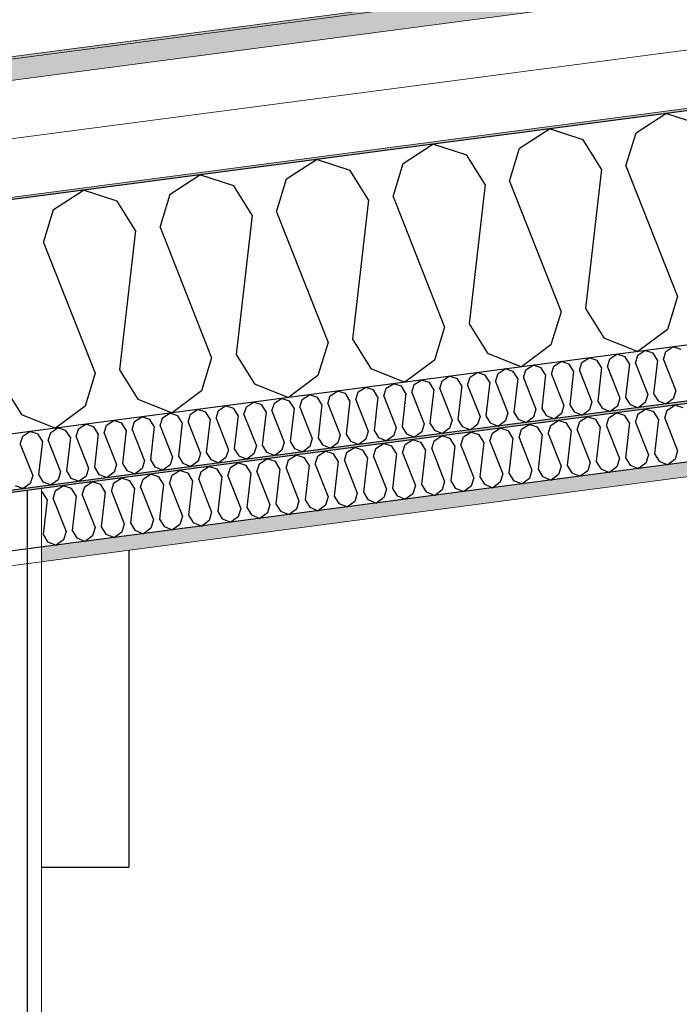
# Model space of a CAD drawing. Header units: millimetres. Extents: x -78869 to -55226, y -2070 to 13065.
# Tile 60 of 74: x -66367 to -65799, y 10020 to 10868. Entities that reach past the tile are written whole.
import ezdxf

# ---------------------------------------------------------------- set-up
doc = ezdxf.new("R2010")
doc.units = ezdxf.units.MM
doc.header["$LTSCALE"] = 0.5
doc.header["$MEASUREMENT"] = 0
doc.linetypes.add('PLINE', pattern=[0])
for name, color, linetype in [('223- Bjelker', 7, 'Continuous'), ('2411 Bærende innervegger betong', 7, 'Continuous'), ('245- Skjørt (Skravur)(Nye konstruksjoner)', 7, 'Continuous'), ('245- Skjørt(Nye konstruksjoner)', 7, 'Continuous'), ('256- Faste himlinger og overflatebehandling (Skravur)(Nye konstruksjoner)', 7, 'Continuous'), ('256- Faste himlinger og overflatebehandling(Nye konstruksjoner)', 7, 'Continuous'), ('261- Primærkonstruksjon (tak)', 7, 'Continuous'), ('261- Primærkonstruksjon (tak) (Skravur)', 7, 'Continuous'), ('262- Taktekking (Skravur)(Nye konstruksjoner)', 7, 'Continuous')]:
    doc.layers.add(name, color=color, linetype=linetype)
doc.layers.add('236- Innvendig kledning og overflate(Nye konstruksjoner)', color=7, linetype='Continuous', lineweight=0)
doc.layers.add('262- Taktekking(Nye konstruksjoner)', color=7, linetype='Continuous', lineweight=0)

# ---------------------------------------------------------------- blocks, each defined once
blk = doc.blocks.new('*X5')
at = {"layer": '261- Primærkonstruksjon (tak) (Skravur)', "linetype": 'PLINE'}
for p, q in [((-65836.28, 10771.03), (-65810.6, 10787.6)), ((-65781.5, 10778.24), (-65810.6, 10787.6)), ((-65936.59, 10757.82), (-65910.9, 10774.39)), ((-65881.8, 10765.04), (-65910.9, 10774.39)), ((-65844.97, 10742.56), (-65836.28, 10771.03)), ((-65866.04, 10739.79), (-65881.8, 10765.04)), ((-66036.89, 10744.62), (-66011.21, 10761.19)), ((-65982.11, 10751.83), (-66011.21, 10761.19)), ((-65945.27, 10729.35), (-65936.59, 10757.82)), ((-66137.2, 10731.41), (-66111.51, 10747.98)), ((-66082.42, 10738.63), (-66111.51, 10747.98)), ((-65966.35, 10726.58), (-65982.11, 10751.83)), ((-66066.66, 10713.37), (-66082.42, 10738.63)), ((-66045.58, 10716.15), (-66036.89, 10744.62)), ((-65866.04, 10739.79), (-65879.81, 10619.64)), ((-65844.97, 10742.56), (-65800.58, 10630.07)), ((-66237.51, 10718.21), (-66211.82, 10734.78)), ((-66182.72, 10725.42), (-66211.82, 10734.78)), ((-66145.89, 10702.94), (-66137.2, 10731.41)), ((-65945.27, 10729.35), (-65900.88, 10616.87)), ((-66337.81, 10705), (-66312.13, 10721.57)), ((-66283.03, 10712.21), (-66312.13, 10721.57)), ((-66166.96, 10700.17), (-66182.72, 10725.42)), ((-65966.35, 10726.58), (-65980.11, 10606.44)), ((-66267.27, 10686.96), (-66283.03, 10712.21)), ((-66246.19, 10689.74), (-66237.51, 10718.21)), ((-66066.66, 10713.37), (-66080.42, 10593.23)), ((-66045.58, 10716.15), (-66001.19, 10603.66)), ((-66346.5, 10676.53), (-66337.81, 10705)), ((-66145.89, 10702.94), (-66101.5, 10590.46)), ((-66166.96, 10700.17), (-66180.73, 10580.02)), ((-66267.27, 10686.96), (-66281.03, 10566.82)), ((-66246.19, 10689.74), (-66201.8, 10577.25)), ((-66346.5, 10676.53), (-66302.11, 10564.04)), ((-65800.58, 10630.07), (-65809.26, 10601.6)), ((-65879.81, 10619.64), (-65864.05, 10594.39)), ((-65900.88, 10616.87), (-65909.57, 10588.4)), ((-66001.19, 10603.66), (-66009.88, 10575.19)), ((-65980.11, 10606.44), (-65964.35, 10581.18)), ((-65809.26, 10601.6), (-65834.64, 10582.71)), ((-66080.42, 10593.23), (-66064.66, 10567.98)), ((-65864.05, 10594.39), (-65834.64, 10582.71)), ((-66101.5, 10590.46), (-66110.18, 10561.98)), ((-65909.57, 10588.4), (-65934.95, 10569.5)), ((-66201.8, 10577.25), (-66210.49, 10548.78)), ((-66180.73, 10580.02), (-66164.97, 10554.77)), ((-65964.35, 10581.18), (-65934.95, 10569.5)), ((-66281.03, 10566.82), (-66265.27, 10541.57)), ((-66064.66, 10567.98), (-66035.26, 10556.3)), ((-66009.88, 10575.19), (-66035.26, 10556.3)), ((-66302.11, 10564.04), (-66310.8, 10535.57)), ((-66110.18, 10561.98), (-66135.56, 10543.09)), ((-66381.34, 10553.61), (-66365.58, 10528.36)), ((-66164.97, 10554.77), (-66135.56, 10543.09)), ((-66265.27, 10541.57), (-66235.87, 10529.89)), ((-66210.49, 10548.78), (-66235.87, 10529.89)), ((-66310.8, 10535.57), (-66336.18, 10516.68)), ((-66365.58, 10528.36), (-66336.18, 10516.68))]:
    blk.add_line(p, q, dxfattribs=at)
blk = doc.blocks.new('*X22')
at = {"layer": '256- Faste himlinger og overflatebehandling (Skravur)(Nye konstruksjoner)', "linetype": 'PLINE'}
for p, q in [((-65810.72, 10582.69), (-65804.55, 10586.67)), ((-65797.57, 10584.42), (-65804.55, 10586.67)), ((-65882.94, 10573.19), (-65876.77, 10577.16)), ((-65869.79, 10574.92), (-65876.77, 10577.16)), ((-65860.95, 10569.52), (-65858.86, 10576.35)), ((-65858.86, 10576.35), (-65852.7, 10580.33)), ((-65845.71, 10578.09), (-65852.7, 10580.33)), ((-65841.93, 10572.03), (-65845.71, 10578.09)), ((-65836.87, 10572.69), (-65834.79, 10579.52)), ((-65834.79, 10579.52), (-65828.62, 10583.5)), ((-65821.64, 10581.25), (-65828.62, 10583.5)), ((-65817.86, 10575.19), (-65821.64, 10581.25)), ((-65812.8, 10575.86), (-65810.72, 10582.69)), ((-65812.8, 10575.86), (-65802.15, 10548.86)), ((-65955.16, 10563.68), (-65948.99, 10567.65)), ((-65942.01, 10565.41), (-65948.99, 10567.65)), ((-65933.17, 10560.01), (-65931.08, 10566.85)), ((-65931.08, 10566.85), (-65924.92, 10570.82)), ((-65917.94, 10568.58), (-65924.92, 10570.82)), ((-65914.15, 10562.52), (-65917.94, 10568.58)), ((-65909.1, 10563.18), (-65907.01, 10570.02)), ((-65907.01, 10570.02), (-65900.85, 10573.99)), ((-65893.86, 10571.75), (-65900.85, 10573.99)), ((-65890.08, 10565.69), (-65893.86, 10571.75)), ((-65885.02, 10566.35), (-65882.94, 10573.19)), ((-65866.01, 10568.86), (-65869.79, 10574.92)), ((-65866.01, 10568.86), (-65869.31, 10540.02)), ((-65860.95, 10569.52), (-65850.29, 10542.52)), ((-65841.93, 10572.03), (-65845.24, 10543.19)), ((-65836.87, 10572.69), (-65826.22, 10545.69)), ((-65817.86, 10575.19), (-65821.16, 10546.36)), ((-66003.3, 10557.34), (-65997.14, 10561.32)), ((-65990.16, 10559.07), (-65997.14, 10561.32)), ((-65986.37, 10553.01), (-65990.16, 10559.07)), ((-65981.32, 10553.67), (-65979.23, 10560.51)), ((-65979.23, 10560.51), (-65973.07, 10564.48)), ((-65966.08, 10562.24), (-65973.07, 10564.48)), ((-65962.3, 10556.18), (-65966.08, 10562.24)), ((-65957.24, 10556.84), (-65955.16, 10563.68)), ((-65938.23, 10559.35), (-65942.01, 10565.41)), ((-65938.23, 10559.35), (-65941.53, 10530.51)), ((-65933.17, 10560.01), (-65922.51, 10533.02)), ((-65914.15, 10562.52), (-65917.46, 10533.68)), ((-65909.1, 10563.18), (-65898.44, 10536.19)), ((-65890.08, 10565.69), (-65893.38, 10536.85)), ((-65885.02, 10566.35), (-65874.37, 10539.36)), ((-66075.52, 10547.83), (-66069.36, 10551.81)), ((-66062.38, 10549.56), (-66069.36, 10551.81)), ((-66053.54, 10544.17), (-66051.45, 10551)), ((-66051.45, 10551), (-66045.29, 10554.98)), ((-66038.3, 10552.73), (-66045.29, 10554.98)), ((-66034.52, 10546.67), (-66038.3, 10552.73)), ((-66029.46, 10547.34), (-66027.38, 10554.17)), ((-66027.38, 10554.17), (-66021.21, 10558.15)), ((-66014.23, 10555.9), (-66021.21, 10558.15)), ((-66010.45, 10549.84), (-66014.23, 10555.9)), ((-66005.39, 10550.51), (-66003.3, 10557.34)), ((-66005.39, 10550.51), (-65994.73, 10523.51)), ((-65986.37, 10553.01), (-65989.68, 10524.17)), ((-65981.32, 10553.67), (-65970.66, 10526.68)), ((-65962.3, 10556.18), (-65965.6, 10527.34)), ((-65957.24, 10556.84), (-65946.59, 10529.85)), ((-66147.75, 10538.32), (-66141.58, 10542.3)), ((-66134.6, 10540.05), (-66141.58, 10542.3)), ((-66125.76, 10534.66), (-66123.67, 10541.49)), ((-66123.67, 10541.49), (-66117.51, 10545.47)), ((-66110.52, 10543.22), (-66117.51, 10545.47)), ((-66106.74, 10537.16), (-66110.52, 10543.22)), ((-66101.68, 10537.83), (-66099.6, 10544.66)), ((-66099.6, 10544.66), (-66093.43, 10548.64)), ((-66086.45, 10546.39), (-66093.43, 10548.64)), ((-66082.67, 10540.33), (-66086.45, 10546.39)), ((-66077.61, 10541), (-66075.52, 10547.83)), ((-66058.59, 10543.5), (-66062.38, 10549.56)), ((-66058.59, 10543.5), (-66061.9, 10514.67)), ((-66053.54, 10544.17), (-66042.88, 10517.17)), ((-66034.52, 10546.67), (-66037.82, 10517.84)), ((-66029.46, 10547.34), (-66018.81, 10520.34)), ((-66010.45, 10549.84), (-66013.75, 10521)), ((-65850.29, 10542.52), (-65852.38, 10535.69)), ((-65845.24, 10543.19), (-65841.45, 10537.13)), ((-65826.22, 10545.69), (-65828.31, 10538.86)), ((-65821.16, 10546.36), (-65817.38, 10540.3)), ((-65804.23, 10542.03), (-65810.32, 10537.5)), ((-65802.15, 10548.86), (-65804.23, 10542.03)), ((-66195.89, 10531.98), (-66189.73, 10535.96)), ((-66182.74, 10533.71), (-66189.73, 10535.96)), ((-66178.96, 10527.65), (-66182.74, 10533.71)), ((-66173.9, 10528.32), (-66171.82, 10535.15)), ((-66171.82, 10535.15), (-66165.65, 10539.13)), ((-66158.67, 10536.88), (-66165.65, 10539.13)), ((-66154.89, 10530.82), (-66158.67, 10536.88)), ((-66149.83, 10531.49), (-66147.75, 10538.32)), ((-66130.81, 10533.99), (-66134.6, 10540.05)), ((-66130.81, 10533.99), (-66134.12, 10505.16)), ((-66125.76, 10534.66), (-66115.1, 10507.66)), ((-66106.74, 10537.16), (-66110.04, 10508.33)), ((-66101.68, 10537.83), (-66091.03, 10510.83)), ((-66082.67, 10540.33), (-66085.97, 10511.5)), ((-66077.61, 10541), (-66066.96, 10514)), ((-65922.51, 10533.02), (-65924.6, 10526.18)), ((-65917.46, 10533.68), (-65913.67, 10527.62)), ((-65898.44, 10536.19), (-65900.53, 10529.35)), ((-65893.38, 10536.85), (-65889.6, 10530.79)), ((-65874.37, 10539.36), (-65876.45, 10532.52)), ((-65869.31, 10540.02), (-65865.53, 10533.96)), ((-65865.53, 10533.96), (-65858.47, 10531.16)), ((-65852.38, 10535.69), (-65858.47, 10531.16)), ((-65841.45, 10537.13), (-65834.4, 10534.33)), ((-65828.31, 10538.86), (-65834.4, 10534.33)), ((-65817.38, 10540.3), (-65810.32, 10537.5)), ((-66268.11, 10522.48), (-66261.95, 10526.45)), ((-66254.96, 10524.21), (-66261.95, 10526.45)), ((-66246.12, 10518.81), (-66244.04, 10525.64)), ((-66244.04, 10525.64), (-66237.88, 10529.62)), ((-66230.89, 10527.38), (-66237.88, 10529.62)), ((-66227.11, 10521.32), (-66230.89, 10527.38)), ((-66222.05, 10521.98), (-66219.97, 10528.81)), ((-66219.97, 10528.81), (-66213.8, 10532.79)), ((-66206.82, 10530.55), (-66213.8, 10532.79)), ((-66203.04, 10524.48), (-66206.82, 10530.55)), ((-66203.04, 10524.48), (-66206.34, 10495.65)), ((-66197.98, 10525.15), (-66195.89, 10531.98)), ((-66197.98, 10525.15), (-66187.32, 10498.15)), ((-66178.96, 10527.65), (-66182.27, 10498.82)), ((-66173.9, 10528.32), (-66163.25, 10501.32)), ((-66154.89, 10530.82), (-66158.19, 10501.99)), ((-66149.83, 10531.49), (-66139.18, 10504.49)), ((-65970.66, 10526.68), (-65972.75, 10519.84)), ((-65965.6, 10527.34), (-65961.82, 10521.28)), ((-65946.59, 10529.85), (-65948.67, 10523.01)), ((-65941.53, 10530.51), (-65937.75, 10524.45)), ((-65937.75, 10524.45), (-65930.69, 10521.65)), ((-65924.6, 10526.18), (-65930.69, 10521.65)), ((-65913.67, 10527.62), (-65906.62, 10524.82)), ((-65900.53, 10529.35), (-65906.62, 10524.82)), ((-65889.6, 10530.79), (-65882.54, 10527.99)), ((-65876.45, 10532.52), (-65882.54, 10527.99)), ((-66340.33, 10512.97), (-66334.17, 10516.94)), ((-66327.19, 10514.7), (-66334.17, 10516.94)), ((-66318.35, 10509.3), (-66316.26, 10516.14)), ((-66316.26, 10516.14), (-66310.1, 10520.11)), ((-66303.11, 10517.87), (-66310.1, 10520.11)), ((-66299.33, 10511.81), (-66303.11, 10517.87)), ((-66294.27, 10512.47), (-66292.19, 10519.31)), ((-66292.19, 10519.31), (-66286.02, 10523.28)), ((-66279.04, 10521.04), (-66286.02, 10523.28)), ((-66275.26, 10514.98), (-66279.04, 10521.04)), ((-66270.2, 10515.64), (-66268.11, 10522.48)), ((-66251.18, 10518.15), (-66254.96, 10524.21)), ((-66251.18, 10518.15), (-66254.49, 10489.31)), ((-66246.12, 10518.81), (-66235.47, 10491.81)), ((-66227.11, 10521.32), (-66230.41, 10492.48)), ((-66222.05, 10521.98), (-66211.4, 10494.98)), ((-66042.88, 10517.17), (-66044.97, 10510.34)), ((-66037.82, 10517.84), (-66034.04, 10511.78)), ((-66018.81, 10520.34), (-66020.89, 10513.51)), ((-66013.75, 10521), (-66009.97, 10514.94)), ((-65996.82, 10516.68), (-66002.91, 10512.14)), ((-65994.73, 10523.51), (-65996.82, 10516.68)), ((-65989.68, 10524.17), (-65985.89, 10518.11)), ((-65985.89, 10518.11), (-65978.84, 10515.31)), ((-65972.75, 10519.84), (-65978.84, 10515.31)), ((-65961.82, 10521.28), (-65954.76, 10518.48)), ((-65948.67, 10523.01), (-65954.76, 10518.48)), ((-66366.49, 10502.97), (-66364.41, 10509.8)), ((-66364.41, 10509.8), (-66358.24, 10513.77)), ((-66351.26, 10511.53), (-66358.24, 10513.77)), ((-66347.48, 10505.47), (-66351.26, 10511.53)), ((-66342.42, 10506.13), (-66340.33, 10512.97)), ((-66323.4, 10508.64), (-66327.19, 10514.7)), ((-66323.4, 10508.64), (-66326.71, 10479.8)), ((-66318.35, 10509.3), (-66307.69, 10482.31)), ((-66299.33, 10511.81), (-66302.63, 10482.97)), ((-66294.27, 10512.47), (-66283.62, 10485.48)), ((-66275.26, 10514.98), (-66278.56, 10486.14)), ((-66270.2, 10515.64), (-66259.54, 10488.65)), ((-66115.1, 10507.66), (-66117.19, 10500.83)), ((-66110.04, 10508.33), (-66106.26, 10502.27)), ((-66091.03, 10510.83), (-66093.11, 10504)), ((-66085.97, 10511.5), (-66082.19, 10505.44)), ((-66066.96, 10514), (-66069.04, 10507.17)), ((-66061.9, 10514.67), (-66058.12, 10508.61)), ((-66058.12, 10508.61), (-66051.06, 10505.8)), ((-66044.97, 10510.34), (-66051.06, 10505.8)), ((-66034.04, 10511.78), (-66026.98, 10508.97)), ((-66020.89, 10513.51), (-66026.98, 10508.97)), ((-66009.97, 10514.94), (-66002.91, 10512.14)), ((-66366.49, 10502.97), (-66355.84, 10475.97)), ((-66347.48, 10505.47), (-66350.78, 10476.63)), ((-66342.42, 10506.13), (-66331.76, 10479.14)), ((-66163.25, 10501.32), (-66165.33, 10494.49)), ((-66158.19, 10501.99), (-66154.41, 10495.93)), ((-66139.18, 10504.49), (-66141.26, 10497.66)), ((-66134.12, 10505.16), (-66130.34, 10499.1)), ((-66130.34, 10499.1), (-66123.28, 10496.29)), ((-66117.19, 10500.83), (-66123.28, 10496.29)), ((-66106.26, 10502.27), (-66099.21, 10499.46)), ((-66093.11, 10504), (-66099.21, 10499.46)), ((-66082.19, 10505.44), (-66075.13, 10502.63)), ((-66069.04, 10507.17), (-66075.13, 10502.63)), ((-66235.47, 10491.81), (-66237.56, 10484.98)), ((-66230.41, 10492.48), (-66226.63, 10486.42)), ((-66211.4, 10494.98), (-66213.48, 10488.15)), ((-66206.34, 10495.65), (-66202.56, 10489.59)), ((-66189.41, 10491.32), (-66195.5, 10486.79)), ((-66187.32, 10498.15), (-66189.41, 10491.32)), ((-66182.27, 10498.82), (-66178.48, 10492.76)), ((-66178.48, 10492.76), (-66171.43, 10489.96)), ((-66165.33, 10494.49), (-66171.43, 10489.96)), ((-66154.41, 10495.93), (-66147.35, 10493.13)), ((-66141.26, 10497.66), (-66147.35, 10493.13)), ((-66307.69, 10482.31), (-66309.78, 10475.47)), ((-66302.63, 10482.97), (-66298.85, 10476.91)), ((-66283.62, 10485.48), (-66285.7, 10478.64)), ((-66278.56, 10486.14), (-66274.78, 10480.08)), ((-66259.54, 10488.65), (-66261.63, 10481.81)), ((-66254.49, 10489.31), (-66250.7, 10483.25)), ((-66250.7, 10483.25), (-66243.65, 10480.45)), ((-66237.56, 10484.98), (-66243.65, 10480.45)), ((-66226.63, 10486.42), (-66219.57, 10483.62)), ((-66213.48, 10488.15), (-66219.57, 10483.62)), ((-66202.56, 10489.59), (-66195.5, 10486.79)), ((-66355.84, 10475.97), (-66357.92, 10469.14)), ((-66350.78, 10476.63), (-66347, 10470.57)), ((-66331.76, 10479.14), (-66333.85, 10472.3)), ((-66326.71, 10479.8), (-66322.92, 10473.74)), ((-66322.92, 10473.74), (-66315.87, 10470.94)), ((-66309.78, 10475.47), (-66315.87, 10470.94)), ((-66298.85, 10476.91), (-66291.79, 10474.11)), ((-66285.7, 10478.64), (-66291.79, 10474.11)), ((-66274.78, 10480.08), (-66267.72, 10477.28)), ((-66261.63, 10481.81), (-66267.72, 10477.28)), ((-66371.07, 10467.4), (-66364.01, 10464.6)), ((-66357.92, 10469.14), (-66364.01, 10464.6)), ((-66347, 10470.57), (-66339.94, 10467.77)), ((-66333.85, 10472.3), (-66339.94, 10467.77))]:
    blk.add_line(p, q, dxfattribs=at)
blk = doc.blocks.new('*X24')
at = {"layer": '256- Faste himlinger og overflatebehandling (Skravur)(Nye konstruksjoner)', "linetype": 'PLINE'}
for p, q in [((-65834.54, 10528.99), (-65828.12, 10533.14)), ((-65820.84, 10530.8), (-65828.12, 10533.14)), ((-65809.46, 10532.29), (-65803.04, 10536.44)), ((-65795.77, 10534.1), (-65803.04, 10536.44)), ((-65884.69, 10522.39), (-65878.27, 10526.53)), ((-65871, 10524.19), (-65878.27, 10526.53)), ((-65861.79, 10518.57), (-65859.62, 10525.69)), ((-65859.62, 10525.69), (-65853.19, 10529.83)), ((-65845.92, 10527.5), (-65853.19, 10529.83)), ((-65841.98, 10521.18), (-65845.92, 10527.5)), ((-65836.71, 10521.88), (-65834.54, 10528.99)), ((-65816.9, 10524.48), (-65820.84, 10530.8)), ((-65816.9, 10524.48), (-65820.34, 10494.45)), ((-65811.63, 10525.18), (-65809.46, 10532.29)), ((-65811.63, 10525.18), (-65800.54, 10497.06)), ((-65959.92, 10512.49), (-65953.5, 10516.63)), ((-65946.23, 10514.29), (-65953.5, 10516.63)), ((-65934.84, 10515.79), (-65928.42, 10519.93)), ((-65921.15, 10517.59), (-65928.42, 10519.93)), ((-65917.21, 10511.28), (-65921.15, 10517.59)), ((-65911.94, 10511.97), (-65909.77, 10519.09)), ((-65909.77, 10519.09), (-65903.35, 10523.23)), ((-65896.07, 10520.89), (-65903.35, 10523.23)), ((-65892.13, 10514.58), (-65896.07, 10520.89)), ((-65886.86, 10515.27), (-65884.69, 10522.39)), ((-65867.06, 10517.88), (-65871, 10524.19)), ((-65867.06, 10517.88), (-65870.5, 10487.84)), ((-65861.79, 10518.57), (-65850.69, 10490.45)), ((-65841.98, 10521.18), (-65845.42, 10491.15)), ((-65836.71, 10521.88), (-65825.61, 10493.75)), ((-66010.07, 10505.88), (-66003.65, 10510.03)), ((-65996.38, 10507.69), (-66003.65, 10510.03)), ((-65992.44, 10501.37), (-65996.38, 10507.69)), ((-65987.17, 10502.07), (-65985, 10509.19)), ((-65985, 10509.19), (-65978.58, 10513.33)), ((-65971.3, 10510.99), (-65978.58, 10513.33)), ((-65967.36, 10504.68), (-65971.3, 10510.99)), ((-65962.09, 10505.37), (-65959.92, 10512.49)), ((-65942.29, 10507.98), (-65946.23, 10514.29)), ((-65942.29, 10507.98), (-65945.73, 10477.94)), ((-65937.02, 10508.67), (-65934.84, 10515.79)), ((-65937.02, 10508.67), (-65925.92, 10480.55)), ((-65917.21, 10511.28), (-65920.65, 10481.24)), ((-65911.94, 10511.97), (-65900.84, 10483.85)), ((-65892.13, 10514.58), (-65895.57, 10484.54)), ((-65886.86, 10515.27), (-65875.77, 10487.15)), ((-66085.3, 10495.98), (-66078.88, 10500.12)), ((-66071.61, 10497.78), (-66078.88, 10500.12)), ((-66062.4, 10492.16), (-66060.23, 10499.28)), ((-66060.23, 10499.28), (-66053.81, 10503.42)), ((-66046.53, 10501.08), (-66053.81, 10503.42)), ((-66042.59, 10494.77), (-66046.53, 10501.08)), ((-66037.32, 10495.46), (-66035.15, 10502.58)), ((-66035.15, 10502.58), (-66028.73, 10506.72)), ((-66021.45, 10504.39), (-66028.73, 10506.72)), ((-66017.51, 10498.07), (-66021.45, 10504.39)), ((-66012.25, 10498.77), (-66010.07, 10505.88)), ((-65992.44, 10501.37), (-65995.88, 10471.34)), ((-65987.17, 10502.07), (-65976.07, 10473.95)), ((-65967.36, 10504.68), (-65970.8, 10474.64)), ((-65962.09, 10505.37), (-65951, 10477.25)), ((-66135.46, 10489.38), (-66129.04, 10493.52)), ((-66121.76, 10491.18), (-66129.04, 10493.52)), ((-66117.82, 10484.87), (-66121.76, 10491.18)), ((-66112.55, 10485.56), (-66110.38, 10492.68)), ((-66110.38, 10492.68), (-66103.96, 10496.82)), ((-66096.68, 10494.48), (-66103.96, 10496.82)), ((-66092.74, 10488.17), (-66096.68, 10494.48)), ((-66087.48, 10488.86), (-66085.3, 10495.98)), ((-66067.67, 10491.47), (-66071.61, 10497.78)), ((-66067.67, 10491.47), (-66071.11, 10461.43)), ((-66062.4, 10492.16), (-66051.3, 10464.04)), ((-66042.59, 10494.77), (-66046.03, 10464.73)), ((-66037.32, 10495.46), (-66026.22, 10467.34)), ((-66017.51, 10498.07), (-66020.96, 10468.04)), ((-66012.25, 10498.77), (-66001.15, 10470.64)), ((-65845.42, 10491.15), (-65841.48, 10484.83)), ((-65825.61, 10493.75), (-65827.78, 10486.64)), ((-65820.34, 10494.45), (-65816.4, 10488.13)), ((-65800.54, 10497.06), (-65802.71, 10489.94)), ((-66210.69, 10479.47), (-66204.27, 10483.61)), ((-66196.99, 10481.28), (-66204.27, 10483.61)), ((-66187.78, 10475.66), (-66185.61, 10482.77)), ((-66185.61, 10482.77), (-66179.19, 10486.92)), ((-66171.91, 10484.58), (-66179.19, 10486.92)), ((-66167.97, 10478.26), (-66171.91, 10484.58)), ((-66162.71, 10478.96), (-66160.53, 10486.08)), ((-66160.53, 10486.08), (-66154.11, 10490.22)), ((-66146.84, 10487.88), (-66154.11, 10490.22)), ((-66142.9, 10481.57), (-66146.84, 10487.88)), ((-66137.63, 10482.26), (-66135.46, 10489.38)), ((-66137.63, 10482.26), (-66126.53, 10454.14)), ((-66117.82, 10484.87), (-66121.26, 10454.83)), ((-66112.55, 10485.56), (-66101.45, 10457.44)), ((-66092.74, 10488.17), (-66096.19, 10458.13)), ((-66087.48, 10488.86), (-66076.38, 10460.74)), ((-65900.84, 10483.85), (-65903.01, 10476.73)), ((-65895.57, 10484.54), (-65891.63, 10478.23)), ((-65875.77, 10487.15), (-65877.94, 10480.03)), ((-65870.5, 10487.84), (-65866.56, 10481.53)), ((-65852.86, 10483.33), (-65859.21, 10478.61)), ((-65850.69, 10490.45), (-65852.86, 10483.33)), ((-65841.48, 10484.83), (-65834.13, 10481.91)), ((-65827.78, 10486.64), (-65834.13, 10481.91)), ((-65816.4, 10488.13), (-65809.05, 10485.21)), ((-65802.71, 10489.94), (-65809.05, 10485.21)), ((-66285.92, 10469.57), (-66279.5, 10473.71)), ((-66272.22, 10471.37), (-66279.5, 10473.71)), ((-66260.84, 10472.87), (-66254.42, 10477.01)), ((-66247.14, 10474.67), (-66254.42, 10477.01)), ((-66243.2, 10468.36), (-66247.14, 10474.67)), ((-66237.94, 10469.05), (-66235.76, 10476.17)), ((-66235.76, 10476.17), (-66229.34, 10480.31)), ((-66222.07, 10477.97), (-66229.34, 10480.31)), ((-66218.13, 10471.66), (-66222.07, 10477.97)), ((-66212.86, 10472.35), (-66210.69, 10479.47)), ((-66193.05, 10474.96), (-66196.99, 10481.28)), ((-66193.05, 10474.96), (-66196.49, 10444.93)), ((-66187.78, 10475.66), (-66176.68, 10447.53)), ((-66167.97, 10478.26), (-66171.42, 10448.23)), ((-66162.71, 10478.96), (-66151.61, 10450.84)), ((-66142.9, 10481.57), (-66146.34, 10451.53)), ((-65976.07, 10473.95), (-65978.24, 10466.83)), ((-65970.8, 10474.64), (-65966.86, 10468.33)), ((-65951, 10477.25), (-65953.17, 10470.13)), ((-65945.73, 10477.94), (-65941.79, 10471.63)), ((-65925.92, 10480.55), (-65928.09, 10473.43)), ((-65920.65, 10481.24), (-65916.71, 10474.93)), ((-65916.71, 10474.93), (-65909.36, 10472.01)), ((-65903.01, 10476.73), (-65909.36, 10472.01)), ((-65891.63, 10478.23), (-65884.28, 10475.31)), ((-65877.94, 10480.03), (-65884.28, 10475.31)), ((-65866.56, 10481.53), (-65859.21, 10478.61)), ((-66336.07, 10462.97), (-66329.65, 10467.11)), ((-66322.37, 10464.77), (-66329.65, 10467.11)), ((-66313.17, 10459.15), (-66310.99, 10466.27)), ((-66310.99, 10466.27), (-66304.57, 10470.41)), ((-66297.3, 10468.07), (-66304.57, 10470.41)), ((-66293.36, 10461.76), (-66297.3, 10468.07)), ((-66288.09, 10462.45), (-66285.92, 10469.57)), ((-66268.28, 10465.06), (-66272.22, 10471.37)), ((-66268.28, 10465.06), (-66271.72, 10435.02)), ((-66263.01, 10465.75), (-66260.84, 10472.87)), ((-66263.01, 10465.75), (-66251.91, 10437.63)), ((-66243.2, 10468.36), (-66246.65, 10438.32)), ((-66237.94, 10469.05), (-66226.84, 10440.93)), ((-66218.13, 10471.66), (-66221.57, 10441.63)), ((-66212.86, 10472.35), (-66201.76, 10444.23)), ((-66026.22, 10467.34), (-66028.4, 10460.23)), ((-66020.96, 10468.04), (-66017.02, 10461.72)), ((-66001.15, 10470.64), (-66003.32, 10463.53)), ((-65995.88, 10471.34), (-65991.94, 10465.02)), ((-65978.24, 10466.83), (-65984.59, 10462.1)), ((-65966.86, 10468.33), (-65959.51, 10465.41)), ((-65953.17, 10470.13), (-65959.51, 10465.41)), ((-65941.79, 10471.63), (-65934.44, 10468.71)), ((-65928.09, 10473.43), (-65934.44, 10468.71)), ((-66347.45, 10461.47), (-66348.16, 10461.7)), ((-66343.51, 10455.15), (-66347.45, 10461.47)), ((-66338.24, 10455.85), (-66336.07, 10462.97)), ((-66318.43, 10458.46), (-66322.37, 10464.77)), ((-66318.43, 10458.46), (-66321.88, 10428.42)), ((-66313.17, 10459.15), (-66302.07, 10431.03)), ((-66293.36, 10461.76), (-66296.8, 10431.72)), ((-66288.09, 10462.45), (-66276.99, 10434.33)), ((-66101.45, 10457.44), (-66103.63, 10450.32)), ((-66096.19, 10458.13), (-66092.25, 10451.82)), ((-66076.38, 10460.74), (-66078.55, 10453.62)), ((-66071.11, 10461.43), (-66067.17, 10455.12)), ((-66053.47, 10456.92), (-66059.82, 10452.2)), ((-66051.3, 10464.04), (-66053.47, 10456.92)), ((-66046.03, 10464.73), (-66042.09, 10458.42)), ((-66042.09, 10458.42), (-66034.74, 10455.5)), ((-66028.4, 10460.23), (-66034.74, 10455.5)), ((-66017.02, 10461.72), (-66009.67, 10458.8)), ((-66003.32, 10463.53), (-66009.67, 10458.8)), ((-65991.94, 10465.02), (-65984.59, 10462.1)), ((-66343.51, 10455.15), (-66346.95, 10425.12)), ((-66338.24, 10455.85), (-66327.14, 10427.73)), ((-66171.42, 10448.23), (-66167.48, 10441.92)), ((-66151.61, 10450.84), (-66153.78, 10443.72)), ((-66146.34, 10451.53), (-66142.4, 10445.22)), ((-66126.53, 10454.14), (-66128.7, 10447.02)), ((-66121.26, 10454.83), (-66117.32, 10448.52)), ((-66117.32, 10448.52), (-66109.97, 10445.6)), ((-66103.63, 10450.32), (-66109.97, 10445.6)), ((-66092.25, 10451.82), (-66084.89, 10448.9)), ((-66078.55, 10453.62), (-66084.89, 10448.9)), ((-66067.17, 10455.12), (-66059.82, 10452.2)), ((-66226.84, 10440.93), (-66229.01, 10433.81)), ((-66221.57, 10441.63), (-66217.63, 10435.31)), ((-66201.76, 10444.23), (-66203.93, 10437.12)), ((-66196.49, 10444.93), (-66192.55, 10438.61)), ((-66178.86, 10440.42), (-66185.2, 10435.69)), ((-66176.68, 10447.53), (-66178.86, 10440.42)), ((-66167.48, 10441.92), (-66160.12, 10438.99)), ((-66153.78, 10443.72), (-66160.12, 10438.99)), ((-66142.4, 10445.22), (-66135.05, 10442.3)), ((-66128.7, 10447.02), (-66135.05, 10442.3)), ((-66296.8, 10431.72), (-66292.86, 10425.41)), ((-66276.99, 10434.33), (-66279.16, 10427.21)), ((-66271.72, 10435.02), (-66267.78, 10428.71)), ((-66251.91, 10437.63), (-66254.09, 10430.51)), ((-66246.65, 10438.32), (-66242.71, 10432.01)), ((-66242.71, 10432.01), (-66235.35, 10429.09)), ((-66229.01, 10433.81), (-66235.35, 10429.09)), ((-66217.63, 10435.31), (-66210.28, 10432.39)), ((-66203.93, 10437.12), (-66210.28, 10432.39)), ((-66192.55, 10438.61), (-66185.2, 10435.69)), ((-66346.95, 10425.12), (-66343.01, 10418.81)), ((-66327.14, 10427.73), (-66329.32, 10420.61)), ((-66321.88, 10428.42), (-66317.94, 10422.11)), ((-66304.24, 10423.91), (-66310.58, 10419.19)), ((-66302.07, 10431.03), (-66304.24, 10423.91)), ((-66292.86, 10425.41), (-66285.51, 10422.49)), ((-66279.16, 10427.21), (-66285.51, 10422.49)), ((-66267.78, 10428.71), (-66260.43, 10425.79)), ((-66254.09, 10430.51), (-66260.43, 10425.79)), ((-66343.01, 10418.81), (-66335.66, 10415.89)), ((-66329.32, 10420.61), (-66335.66, 10415.89)), ((-66317.94, 10422.11), (-66310.58, 10419.19))]:
    blk.add_line(p, q, dxfattribs=at)

msp = doc.modelspace()

# ---------------------------------------------------------------- hatches: boundary and pattern name
at = {"layer": '245- Skjørt (Skravur)(Nye konstruksjoner)', "linetype": 'Continuous'}
h = msp.add_hatch(dxfattribs=at)
h.set_pattern_fill('Gips', color=256, style=0, pattern_type=2)
h.set_pattern_definition([(270, (0, 0), (86.60254, 0), [0, -50]), (270, (43.3, -25), (86.60254, 0), [0, -50])])
h.paths.add_polyline_path([(-66360.66, 9250), (-66348.16, 9250), (-66348.16, 10464.67), (-66360.66, 10463.03)])
at = {"layer": '256- Faste himlinger og overflatebehandling (Skravur)(Nye konstruksjoner)', "linetype": 'Continuous'}
msp.add_hatch(color=256, dxfattribs=at).paths.add_polyline_path([(-70793.16, 9879.48), (-61540.66, 11097.59), (-61540.66, 11099.61), (-70793.16, 9881.49)])
h = msp.add_hatch(dxfattribs=at)
h.set_pattern_fill('Gips', color=256, style=0, pattern_type=2)
h.set_pattern_definition([(7.5, (0, 0), (-11.3039, 85.86164), [0, -50]), (7.5, (19.13, 46.19), (-11.3039, 85.86164), [0, -50])])
h.paths.add_polyline_path([(-66348.16, 10401.63), (-61540.66, 11034.55), (-61540.66, 11047.16), (-66348.16, 10414.24)])
at = {"layer": '262- Taktekking (Skravur)(Nye konstruksjoner)', "linetype": 'Continuous'}
msp.add_hatch(color=256, dxfattribs=at).paths.add_polyline_path([(-75568.16, 9624.03), (-61278.16, 11505.34), (-61278.16, 11507.36), (-65313.22, 10976.13), (-65360.07, 10969.97), (-65391.63, 10965.81), (-75568.16, 9626.04)])
h = msp.add_hatch(dxfattribs=at)
h.set_pattern_fill('Prikker_tett', color=256, style=0, pattern_type=2)
h.set_pattern_definition([(0, (0, 0), (0, 43.30127), [0, -25]), (0, (12.5, 21.65), (0, 43.30127), [0, -25])])
h.paths.add_polyline_path([(-75568.16, 9502.99), (-64944.46, 10901.63), (-63440.38, 11099.65), (-62757.84, 11189.5), (-61328.16, 11377.72), (-61328.16, 11379.74), (-75568.16, 9505.01)])
at = {"layer": '262- Taktekking(Nye konstruksjoner)', "linetype": 'Continuous'}
msp.add_hatch(color=256, dxfattribs=at).paths.add_polyline_path([(-75568.16, 9605.87), (-61278.16, 11487.19), (-61278.16, 11505.34), (-75568.16, 9624.03)])

# ---------------------------------------------------------------- linework, layer by layer
at = {"layer": '223- Bjelker', "linetype": 'PLINE'}
msp.add_line((-66348.16, 10138.72), (-66273.16, 10138.7), dxfattribs=at)
at = {"layer": '236- Innvendig kledning og overflate(Nye konstruksjoner)', "linetype": 'PLINE'}
for p, q in [((-61540.66, 11034.55), (-70793.16, 9816.44)), ((-66348.16, 10464.67), (-66348.16, 9250))]:
    msp.add_line(p, q, dxfattribs=at)
at = {"layer": '2411 Bærende innervegger betong', "linetype": 'PLINE'}
for p in [(-66273.16, 10411.51), (-66348.16, 10138.7)]:
    msp.add_line(p, (-66273.16, 10138.7), dxfattribs=at)
at = {"layer": '245- Skjørt(Nye konstruksjoner)', "linetype": 'PLINE'}
msp.add_line((-66360.66, 10463.03), (-66360.66, 9250), dxfattribs=at)
at = {"layer": '256- Faste himlinger og overflatebehandling(Nye konstruksjoner)', "linetype": 'PLINE'}
for p, q in [((-61540.66, 11099.61), (-70793.16, 9881.49)), ((-61540.66, 11047.16), (-70793.16, 9829.04))]:
    msp.add_line(p, q, dxfattribs=at)
at = {"layer": '256- Faste himlinger og overflatebehandling(Nye konstruksjoner)', "linetype": 'PLINE', "flags": 128}
msp.add_lwpolyline([(-61540.66, 11097.59), (-66348.16, 10464.67), (-66360.66, 10463.03), (-66460.66, 10449.86), (-66473.16, 10448.21), (-70793.16, 9879.48)], dxfattribs=at)
at = {"layer": '261- Primærkonstruksjon (tak)', "linetype": 'PLINE'}
for p, q in [((-61328.16, 11377.72), (-75218.16, 9549.07)), ((-61540.66, 11148.02), (-70793.16, 9929.91))]:
    msp.add_line(p, q, dxfattribs=at)
at = {"layer": '262- Taktekking(Nye konstruksjoner)', "linetype": 'PLINE'}
for p, q in [((-61278.16, 11507.36), (-75568.16, 9626.04)), ((-61278.16, 11505.34), (-75568.16, 9624.03)), ((-61278.16, 11487.19), (-75568.16, 9605.87)), ((-61278.16, 11436.76), (-75568.16, 9555.44)), ((-61278.16, 11386.32), (-75568.16, 9505.01))]:
    msp.add_line(p, q, dxfattribs=at)

# ---------------------------------------------------------------- block references
at = {"layer": '256- Faste himlinger og overflatebehandling(Nye konstruksjoner)'}
for name in ['*X22', '*X24']:
    msp.add_blockref(name, (0, 0), dxfattribs=at)
at = {"layer": '261- Primærkonstruksjon (tak)'}
msp.add_blockref('*X5', (0, 0), dxfattribs=at)

doc.saveas('drawing.dxf')
